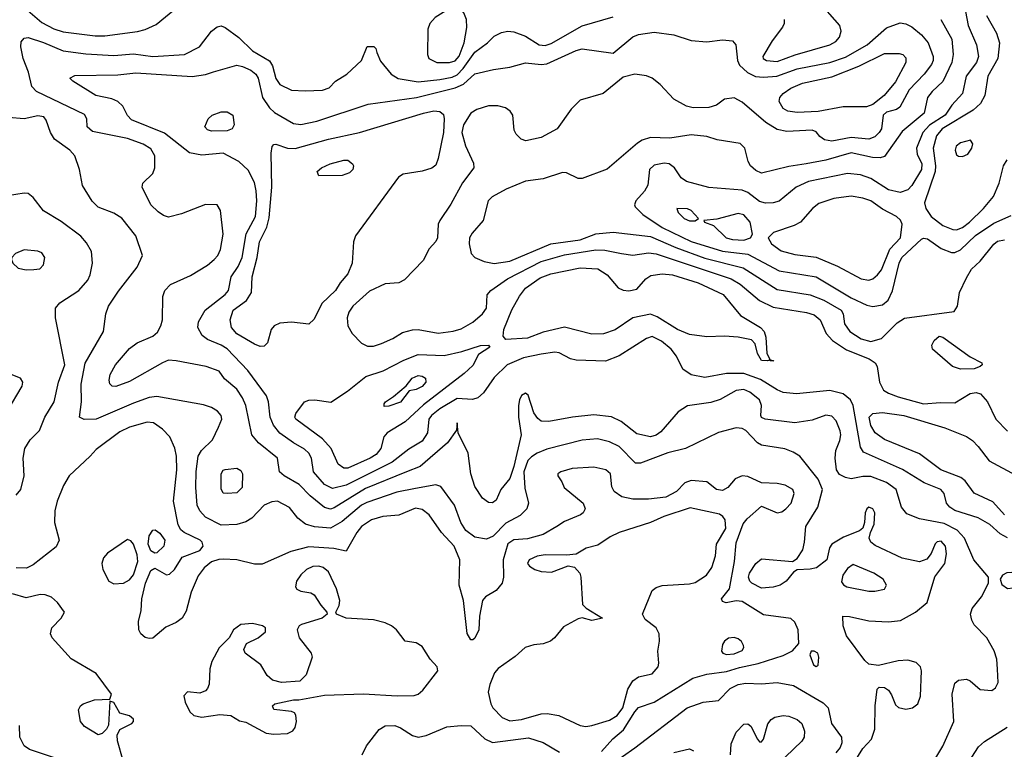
# Model space of a CAD drawing. Extents: x 1173079 to 1307053, y 522583 to 678478.
# Tile 244 of 256: x 1235842 to 1240889, y 592842 to 596584. Entities that reach past the tile are written whole.
import ezdxf

# ---------------------------------------------------------------- set-up
doc = ezdxf.new("R2010")
doc.units = 0

msp = doc.modelspace()

# ---------------------------------------------------------------- linework, layer by layer
at = {"layer": '0CON20XD'}
for points in [[(1235764.5, 596735), (1235955, 596569.5), (1236017.4, 596537.4), (1236065, 596522.2), (1236228.3, 596501.7), (1236278.5, 596501.5), (1236445.8, 596524.2), (1236485.9, 596534.1), (1236541.3, 596558.7), (1236655.8, 596654.2)], [(1240670.6, 596735), (1240704.4, 596555), (1240746.6, 596455), (1240756.9, 596395), (1240747.6, 596365), (1240694.7, 596295), (1240675.4, 596205), (1240621.2, 596145), (1240586, 596095), (1240506.1, 596043.9), (1240472.4, 596005), (1240439.3, 595925), (1240443.4, 595895), (1240466.1, 595845), (1240465.7, 595815), (1240415.5, 595734.5), (1240395, 595712.2), (1240355, 595697.9), (1240295, 595711.2), (1240205, 595769.2), (1240151.5, 595788.5), (1240085, 595795.8), (1239885, 595753.8), (1239822.2, 595725), (1239735, 595653.8), (1239705.3, 595644.7), (1239665, 595643.8), (1239635, 595652.3), (1239575, 595697.8), (1239545, 595710.6), (1239375, 595724), (1239260, 595755), (1239232.4, 595772.4), (1239198.9, 595825), (1239171.2, 595845), (1239145, 595847.7), (1239095, 595837.3), (1239071.2, 595815), (1239062.5, 595735), (1239044.8, 595705.2), (1239000.8, 595655), (1238993.8, 595635), (1238998, 595625), (1239037.1, 595585), (1239135, 595518.4), (1239285, 595446.9), (1239445, 595396.5), (1239575, 595381), (1239735, 595297), (1239925, 595266.2), (1240105, 595157.5), (1240185, 595119.4), (1240215, 595113.1), (1240265, 595122.1), (1240294, 595146), (1240315.8, 595194.2), (1240351.2, 595335), (1240363.8, 595365), (1240465, 595459.2), (1240475, 595463.8), (1240495, 595460.4), (1240565, 595411.2), (1240619.1, 595390.9), (1240635, 595390), (1240665, 595403.3), (1240742.6, 595477.4), (1240835, 595541.2), (1240925, 595580)], [(1238045, 596364.3), (1238075, 596373), (1238095, 596397.7), (1238119.8, 596465), (1238133.9, 596543.9), (1238132.4, 596585), (1238119.4, 596619.4), (1238096, 596646), (1238075, 596652.7), (1238053.6, 596646.4), (1237971.2, 596595), (1237945.4, 596565), (1237934.6, 596535), (1237932.2, 596405), (1237940, 596385), (1237980, 596365), (1238045, 596364.3)], [(1239761.8, 596585), (1239761.2, 596565), (1239752.3, 596545), (1239699.1, 596475), (1239652.2, 596395), (1239653.3, 596385), (1239671.2, 596375), (1239725, 596369.5), (1239816.8, 596403.2), (1239994.3, 596455), (1240025, 596472.7), (1240044.4, 596495), (1240052.7, 596525), (1240046.4, 596555), (1239931.8, 596685)], [(1240485, 592710), (1240575, 592858.6), (1240630.4, 592985), (1240622.9, 593125), (1240635, 593181.4), (1240655, 593197.8), (1240695, 593202.5), (1240714.2, 593194.2), (1240765, 593148.8), (1240825, 593144.3), (1240845, 593158), (1240857.8, 593185), (1240854.2, 593254.2), (1240850.8, 593305), (1240837.9, 593347.9), (1240800, 593415), (1240735, 593480.5), (1240722.3, 593505), (1240716.2, 593535), (1240724.8, 593565.2), (1240771.9, 593625), (1240808.8, 593695), (1240808.8, 593725), (1240733.6, 593813.6), (1240684.8, 593924.8), (1240647, 593967), (1240581.3, 594001.3), (1240455, 594024.3), (1240390.1, 594050.1), (1240362.9, 594085), (1240334.6, 594175), (1240285, 594211.6), (1240205, 594241.6), (1240165, 594241.9), (1240105, 594229.7), (1240075, 594236.1), (1240045, 594251.8), (1240029.6, 594275), (1240022.8, 594335), (1240026.6, 594375), (1240045.5, 594425.5), (1240051.5, 594455), (1240048.5, 594475), (1240027.6, 594527.6), (1240005, 594551.2), (1239975, 594555.4), (1239905, 594530), (1239815, 594516.4), (1239663.3, 594535), (1239645, 594544.3), (1239641.1, 594555), (1239645.4, 594605), (1239633.8, 594635), (1239584.8, 594674.8), (1239555, 594688.2), (1239515, 594682.7), (1239432.9, 594637.1), (1239385, 594620.4), (1239265, 594604.5), (1239217.5, 594572.5), (1239129.5, 594470.5), (1239105, 594454.1), (1239075, 594445.3), (1239005, 594460), (1238925, 594523.1), (1238875, 594547.7), (1238785, 594558.4), (1238676.2, 594546.2), (1238555, 594523.8), (1238515, 594525.6), (1238498.4, 594538.4), (1238478.4, 594568.4), (1238449.2, 594659.2), (1238435, 594668.1), (1238415, 594657.1), (1238403.5, 594635), (1238399.1, 594605), (1238399.6, 594545), (1238412.5, 594455), (1238375, 594293.1), (1238355, 594231.1), (1238308.1, 594175), (1238285, 594120), (1238265, 594106.7), (1238245, 594108.8), (1238215, 594131.2), (1238175, 594190), (1238155.4, 594255), (1238141.5, 594361.5), (1238090, 594465), (1238085, 594517.5), (1238081.7, 594478.3), (1238035.6, 594415), (1237895, 594292.9), (1237825, 594265.7), (1237615, 594179.3), (1237455, 594081), (1237435, 594074.7), (1237405, 594081.9), (1237331.6, 594141.6), (1237275, 594200), (1237197.8, 594245), (1237174.7, 594264.7), (1237164.4, 594335), (1237065.5, 594415), (1237032.5, 594455), (1237001.8, 594605), (1236984.7, 594644.7), (1236955, 594688.9), (1236892.7, 594742.7), (1236865, 594782), (1236797.5, 594805), (1236645, 594834.6), (1236605, 594837.3), (1236574.2, 594825), (1236405, 594728.5), (1236335, 594702.7), (1236315.5, 594705.5), (1236305, 594716.2), (1236300, 594735), (1236306.5, 594765), (1236333.3, 594815), (1236405, 594898.6), (1236445, 594927.8), (1236525, 594960.5), (1236548.5, 594981.5), (1236566.1, 595013.9), (1236573.6, 595045), (1236576.2, 595165), (1236585.5, 595195), (1236615, 595226.7), (1236718.4, 595271.6), (1236805, 595326.1), (1236839.1, 595355), (1236857.1, 595375), (1236872.1, 595405), (1236884.6, 595485), (1236872, 595605), (1236853.9, 595633.9), (1236794.3, 595635.7), (1236671.5, 595588.5), (1236605, 595570.6), (1236579.4, 595579.4), (1236551.7, 595598.3), (1236515, 595634), (1236470, 595725), (1236473.8, 595745), (1236524.4, 595795), (1236534.5, 595825), (1236535.3, 595885.3), (1236515, 595921.5), (1236475.2, 595945.2), (1236395, 595974.7), (1236215, 596010), (1236188.6, 596035), (1236187.1, 596075), (1236175, 596097.5), (1235928.6, 596215), (1235905, 596240.8), (1235886.6, 596315), (1235860.3, 596385), (1235847.7, 596445), (1235849.2, 596470.8), (1235865, 596488.9), (1235885, 596492.1), (1235965, 596467.4), (1236064.3, 596424.3), (1236181.1, 596408.9), (1236325, 596401.2), (1236425, 596409.2), (1236525, 596395.9), (1236687.5, 596405), (1236763.8, 596445), (1236825, 596526), (1236855, 596548), (1236875, 596552), (1236895, 596544.2), (1236965, 596493.3), (1237035, 596424.1), (1237123.2, 596373.2), (1237138.1, 596348.1), (1237155, 596282.9), (1237175, 596251.8), (1237235, 596223.1), (1237305, 596218.9), (1237395, 596222.5), (1237428, 596235), (1237461.8, 596268.2), (1237519.2, 596305), (1237594.2, 596375), (1237623, 596447), (1237657, 596447), (1237667, 596437), (1237672.5, 596415), (1237690.9, 596370.9), (1237745.7, 596305), (1237782.2, 596282.2), (1237885, 596266.1), (1237995, 596276.6), (1238059.9, 596290.1), (1238085, 596301.2), (1238116, 596334), (1238175, 596418), (1238239.4, 596465), (1238275, 596499.2), (1238311.2, 596518.8), (1238345, 596525.8), (1238375, 596521.9), (1238435, 596499.5), (1238505, 596455.3), (1238535, 596451.7), (1238567.2, 596462.8), (1238725, 596551.8), (1238885, 596598.6)], [(1240797.9, 596605), (1240849.1, 596515), (1240865.3, 596465), (1240856.6, 596385), (1240805.2, 596295), (1240788.9, 596195), (1240767.6, 596155), (1240730.4, 596119.6), (1240571.4, 596025), (1240541.2, 595988.8), (1240525.2, 595925.2), (1240536.5, 595835), (1240534.9, 595805.1), (1240480, 595645), (1240487.6, 595615), (1240514.5, 595574.5), (1240575, 595528.8), (1240625, 595508.1), (1240645, 595506.2), (1240675, 595518.8), (1240710.9, 595545), (1240782.8, 595615), (1240833.2, 595676.8), (1240863.8, 595745), (1240885.3, 595834.7), (1240904.7, 595865.3)], [(1240905, 593926.4), (1240868.2, 593948.2), (1240814.5, 593995), (1240755, 594029.7), (1240635, 594067.8), (1240609.5, 594085), (1240593.5, 594105), (1240581.5, 594155), (1240564.3, 594175), (1240478.3, 594208.3), (1240366.9, 594276.9), (1240167, 594367), (1240152, 594392), (1240114.8, 594604.8), (1240100.4, 594635), (1240064.2, 594665), (1239995, 594682.4), (1239825, 594665.3), (1239755, 594672.9), (1239725, 594685.3), (1239639.6, 594739.6), (1239555, 594770.3), (1239465, 594770.2), (1239355, 594748.7), (1239285, 594762.3), (1239241.9, 594791.9), (1239208.5, 594858.5), (1239181.5, 594895), (1239132.7, 594935), (1239085, 594959.3), (1239055, 594950), (1238915, 594859.6), (1238845, 594833.8), (1238695, 594837.5), (1238665, 594845.6), (1238607.5, 594875), (1238585, 594879.2), (1238515, 594868.9), (1238425, 594850.2), (1238341.8, 594815), (1238275, 594750), (1238219.4, 594670.6), (1238190.8, 594645), (1238164, 594636), (1238085, 594641.2), (1237995, 594587.7), (1237953.2, 594555), (1237938.8, 594535), (1237932.6, 594465), (1237905, 594422.2), (1237837.5, 594382.5), (1237751.3, 594315), (1237515, 594196.8), (1237445, 594180.5), (1237405, 594199.7), (1237348.4, 594265), (1237337.3, 594335), (1237325, 594360.5), (1237301.7, 594381.7), (1237245, 594413.4), (1237175, 594463.3), (1237142.8, 594505), (1237125.3, 594545), (1237117.5, 594625), (1237107.8, 594655), (1237012.4, 594785), (1236905, 594895.8), (1236875, 594915.3), (1236805, 594944.6), (1236776.7, 594965), (1236754.5, 595005), (1236758.5, 595035), (1236792.1, 595095), (1236895.5, 595175), (1236912.5, 595195), (1236926.5, 595265), (1236961.3, 595318.7), (1236982.3, 595365), (1237003.8, 595486.2), (1237051.4, 595575), (1237058.6, 595655), (1237054, 595706), (1237045, 595749.2), (1237013.2, 595813.2), (1236966.3, 595856.3), (1236885, 595900), (1236775, 595889.1), (1236711.9, 595901.9), (1236585, 596001.6), (1236415, 596071.2), (1236395, 596093.2), (1236370.5, 596140.5), (1236344.4, 596164.4), (1236315, 596178), (1236232, 596195), (1236115, 596268.8), (1236100, 596285), (1236125, 596298.1), (1236345, 596302), (1236437.8, 596312.2), (1236726.5, 596293.5), (1236795, 596302.5), (1236835, 596317.4), (1236955, 596350.2), (1236985, 596344.8), (1237026.9, 596325), (1237052.4, 596305), (1237064.7, 596285), (1237087.2, 596185), (1237121.9, 596131.9), (1237149, 596109), (1237245, 596051.8), (1237283.7, 596046.3), (1237365, 596063.2), (1237629.3, 596150.7), (1237875.5, 596184.5), (1238075, 596234.5), (1238117.1, 596252.9), (1238175, 596306.4), (1238270.9, 596329.1), (1238355, 596340), (1238435, 596362.3), (1238515, 596354.1), (1238545, 596357.2), (1238695, 596425.8), (1238725, 596434.1), (1238885, 596412.5), (1238985, 596496.9), (1239015, 596508), (1239095, 596520), (1239195, 596506.7), (1239285, 596477.1), (1239365, 596471.1), (1239445, 596480), (1239495.9, 596475.9), (1239513.8, 596455), (1239521.9, 596375), (1239531.3, 596351.3), (1239572.7, 596312.7), (1239613.6, 596293.6), (1239655, 596288.9), (1239723.7, 596293.7), (1239827.7, 596332.3), (1239995.3, 596365.3), (1240075, 596392.3), (1240186.9, 596455), (1240285, 596542.9), (1240355, 596567.9), (1240385, 596562.1), (1240415, 596547.1), (1240465, 596507.1), (1240498.4, 596465), (1240525.2, 596395.2), (1240525.3, 596375), (1240516.3, 596353.7), (1240478.7, 596305), (1240401.6, 596225), (1240354.7, 596135.3), (1240336.7, 596123.3), (1240285, 596109.1), (1240268.9, 596095), (1240260, 596025), (1240248.4, 596005), (1240225, 595984.2), (1240195, 595971), (1240105, 595979.3), (1240005, 595961.5), (1239968, 595968), (1239944.5, 595985), (1239925, 596008.2), (1239905, 596018), (1239775, 596011.1), (1239725, 596021.5), (1239667.3, 596057.3), (1239545, 596160.8), (1239505, 596183.3), (1239455, 596176.2), (1239413.5, 596146.5), (1239375.4, 596134.6), (1239295, 596132.5), (1239259.9, 596139.9), (1239195, 596177.3), (1239125, 596251.8), (1239085, 596283.5), (1239055, 596295.5), (1238995, 596305.5), (1238935, 596290), (1238833.3, 596205), (1238715, 596172.2), (1238668.5, 596125), (1238598, 596025), (1238515, 595979.4), (1238436.6, 595963.4), (1238412.2, 595972.2), (1238386.4, 595996.4), (1238376.8, 596016.8), (1238370, 596095), (1238355.8, 596115), (1238331.8, 596131.8), (1238292.8, 596142.8), (1238245, 596142.9), (1238185, 596123.4), (1238155, 596104.6), (1238117.9, 596045), (1238108.6, 596005), (1238127.7, 595937.8), (1238168.3, 595848.3), (1238169.4, 595825), (1238112.6, 595747.4), (1238052.3, 595637.7), (1237995.6, 595555), (1237988.1, 595535), (1237984.4, 595465.6), (1237975, 595446.2), (1237941.4, 595408.6), (1237911.1, 595348.9), (1237815, 595250), (1237785, 595234.3), (1237715, 595229.4), (1237635, 595192.5), (1237549.3, 595115), (1237529.2, 595085), (1237521.2, 595055), (1237524.6, 595015), (1237546.8, 594975), (1237595, 594924.6), (1237625, 594910.4), (1237655, 594910.4), (1237697, 594923), (1237755, 594948.5), (1237805, 594980.6), (1237855, 594993.5), (1237885, 594994.6), (1237987, 594977), (1238065, 594986), (1238105, 594999.3), (1238165, 595033.2), (1238214.5, 595075), (1238234.5, 595105), (1238237.7, 595172.3), (1238258, 595195), (1238342.2, 595255), (1238515, 595344.1), (1238635, 595377.4), (1238795, 595404.3), (1238841.9, 595401.9), (1238926.7, 595385), (1238985.9, 595375.9), (1239065, 595389.3), (1239105, 595383.5), (1239490, 595255), (1239535, 595228.4), (1239634.5, 595144.5), (1239705, 595110.3), (1239875, 595083.1), (1239915, 595071.2), (1239944.7, 595045), (1239976.7, 594975), (1240009.4, 594939.4), (1240080.7, 594890.7), (1240196.5, 594845), (1240226.7, 594825), (1240237.1, 594805), (1240249.5, 594725), (1240270, 594685), (1240295, 594668.4), (1240345, 594650.8), (1240475.7, 594614.3), (1240561.8, 594621.8), (1240635, 594618.9), (1240715, 594666.6), (1240745, 594671.6), (1240766.7, 594665), (1240803.8, 594625), (1240845.5, 594535), (1240905, 594473.3)], [(1240563.5, 596585), (1240621.1, 596485), (1240628.1, 596405), (1240619.8, 596365), (1240575, 596267.7), (1240519.2, 596215), (1240496.2, 596185), (1240478, 596105), (1240365, 596010.9), (1240275, 595882.9), (1240253.6, 595876.4), (1240213.1, 595876.9), (1240105, 595901), (1239975, 595863.4), (1239874.4, 595845.6), (1239785, 595831.4), (1239645, 595797.3), (1239615, 595810.8), (1239588.5, 595835), (1239576.9, 595856.9), (1239558.9, 595925), (1239535, 595948.5), (1239418.3, 595968.3), (1239364.6, 595984.6), (1239285, 595993.1), (1239175, 595976.7), (1239075, 595979.2), (1239033.2, 595966.8), (1239008.8, 595951.2), (1238852.9, 595817.1), (1238725, 595769.4), (1238705, 595769.3), (1238645, 595797.9), (1238625, 595800.4), (1238525, 595767.7), (1238435, 595756.4), (1238335.7, 595715.7), (1238264.7, 595675.3), (1238244, 595656), (1238217.5, 595555), (1238160.8, 595489.2), (1238148, 595465), (1238145.4, 595435), (1238156.2, 595385), (1238175.6, 595365), (1238223.3, 595343.3), (1238275, 595334.3), (1238355, 595346), (1238564.7, 595434.7), (1238715, 595454.5), (1238795, 595486.1), (1238885, 595495.2), (1239075, 595471.6), (1239205.1, 595415.1), (1239355, 595360.8), (1239550.8, 595310.8), (1239725, 595200.3), (1239895, 595172.9), (1239965, 595146.1), (1240052.3, 595095), (1240063.2, 595075), (1240069.6, 595025), (1240098.2, 594985), (1240155, 594948), (1240205, 594933.8), (1240260.6, 594949.4), (1240340.5, 595029.5), (1240377.3, 595052.7), (1240631.8, 595088.2), (1240649.4, 595115), (1240659.4, 595185), (1240695, 595260), (1240721.5, 595305), (1240765, 595345.5), (1240835, 595433.1), (1240855, 595447.9), (1240890, 595455)], [(1239827.4, 596107.4), (1239780, 596115), (1239755, 596129.2), (1239735.6, 596165), (1239738.9, 596185), (1239755.6, 596205), (1239795, 596233.3), (1239855, 596257.9), (1240005, 596291.7), (1240144, 596346), (1240275, 596411.1), (1240351.2, 596411.2), (1240368.6, 596405), (1240385, 596389.2), (1240385.4, 596365), (1240331.6, 596265), (1240274.2, 596195), (1240215, 596149.4), (1240182.4, 596137.6), (1240063, 596137), (1239935, 596114), (1239827.4, 596107.4)], [(1240119.4, 592775), (1240163.8, 592846.2), (1240208.6, 592895), (1240225.6, 592945), (1240227.1, 593065), (1240238.3, 593151.7), (1240248.3, 593161.7), (1240275, 593158.8), (1240295.7, 593145.7), (1240311.9, 593121.9), (1240331.4, 593071.4), (1240346.2, 593056.2), (1240385, 593048.2), (1240418, 593055), (1240446, 593075), (1240460, 593115), (1240465.6, 593245), (1240459.4, 593265), (1240436.9, 593286.9), (1240395, 593300), (1240345, 593296.9), (1240245, 593272.5), (1240195, 593279.2), (1240175, 593297.5), (1240080.4, 593425), (1240063.3, 593475), (1240062.5, 593525), (1240096, 593524), (1240195, 593501.8), (1240295, 593496.1), (1240357.4, 593502.6), (1240434.7, 593545.3), (1240494.6, 593595.4), (1240533.4, 593726.6), (1240585.3, 593794.7), (1240593.3, 593845), (1240588, 593885), (1240565, 593909.3), (1240545, 593906.2), (1240535, 593895.5), (1240514.1, 593845.9), (1240492.9, 593817.1), (1240455.5, 593804.5), (1240365, 593822.1), (1240227.1, 593887.1), (1240205.7, 593905), (1240197.5, 593925), (1240203.3, 593955), (1240222.7, 593997.3), (1240225.7, 594055), (1240215, 594076.2), (1240195, 594083.8), (1240184.5, 594075.5), (1240175.7, 594055), (1240172.5, 594005), (1240164.2, 593975.8), (1240146.9, 593963.1), (1240065, 593930.8), (1240005.5, 593895), (1239993.5, 593875), (1239980.5, 593815), (1239926.1, 593773.9), (1239895, 593766.2), (1239827.1, 593762.9), (1239809.1, 593750.9), (1239771.9, 593705), (1239740, 593685), (1239705, 593674.7), (1239645, 593669.2), (1239595.5, 593695), (1239584.6, 593705), (1239577.9, 593725), (1239583.1, 593745), (1239615, 593795.6), (1239645, 593820), (1239804.2, 593805.8), (1239828.3, 593821.7), (1239857.1, 593865), (1239865.9, 593904.1), (1239871.6, 593985), (1239933.4, 594085), (1239957, 594175), (1239935, 594227.1), (1239840.6, 594345), (1239806.7, 594366.7), (1239765, 594382.7), (1239645, 594402), (1239625, 594414.6), (1239565, 594478), (1239545, 594488), (1239515, 594490.3), (1239423.5, 594466.5), (1239255.3, 594384.7), (1239165, 594363.4), (1239025, 594310.4), (1238999.5, 594310.5), (1238914.5, 594395), (1238865, 594419.1), (1238804.7, 594434.7), (1238725, 594427.3), (1238545, 594381.2), (1238495, 594360.7), (1238465, 594343.2), (1238446.5, 594323.5), (1238426, 594266), (1238432.3, 594182.3), (1238450.5, 594105), (1238441.8, 594075), (1238408, 594042), (1238335, 594002.5), (1238269.2, 593935), (1238235, 593919.7), (1238175, 593930.6), (1238129.1, 593965), (1238103.5, 594005), (1238070.4, 594095), (1238000.5, 594190.5), (1237975, 594199.4), (1237870.4, 594179.6), (1237775, 594161.6), (1237621.1, 594108.9), (1237595, 594093.9), (1237495, 594010.3), (1237435, 593976.3), (1237352.9, 593982.9), (1237307.9, 593997.9), (1237268.6, 594028.6), (1237225, 594081.9), (1237164.5, 594114.5), (1237135, 594110.9), (1237095, 594094.4), (1237032.3, 594027.7), (1237000.8, 594009.2), (1236955, 593995.4), (1236875, 593991.1), (1236795, 594033.7), (1236764.8, 594064.8), (1236752, 594095), (1236745.6, 594185), (1236746.4, 594266.4), (1236756.6, 594345), (1236774.6, 594375.4), (1236830.6, 594429.4), (1236861.2, 594495), (1236877.7, 594535), (1236874.7, 594554.7), (1236856.3, 594576.3), (1236825.3, 594595.3), (1236785, 594609.6), (1236545, 594651.2), (1236506.3, 594646.3), (1236425, 594618.4), (1236235, 594535.4), (1236173.4, 594533.4), (1236148.8, 594545), (1236159.2, 594625), (1236156.6, 594715), (1236177.6, 594822.4), (1236271.2, 594985), (1236282.9, 595075), (1236297.1, 595115), (1236348.1, 595191.9), (1236444.2, 595315), (1236471.4, 595375), (1236437.3, 595475), (1236365, 595565.5), (1236325, 595592.1), (1236245, 595622.2), (1236214.1, 595654.1), (1236163.9, 595733.9), (1236148.1, 595815), (1236125.5, 595885.5), (1236098.6, 595915), (1236021.4, 595971.4), (1236000.7, 596005), (1235978.7, 596068.7), (1235965.3, 596085.3), (1235935, 596090.4), (1235865, 596076.2), (1235785, 596082.7)], [(1236825, 596012.9), (1236805, 596019.2), (1236791.2, 596035), (1236808.8, 596075), (1236828.8, 596095), (1236875, 596112.2), (1236905, 596111.9), (1236934.2, 596094.2), (1236941.2, 596045), (1236931.2, 596025), (1236905, 596014.5), (1236825, 596012.9)], [(1237075, 594908.6), (1237045, 594920), (1236955, 594973.2), (1236927.7, 595005), (1236920.4, 595045), (1236936.1, 595095), (1237005.2, 595144.8), (1237030, 595185), (1237034.3, 595265), (1237059.1, 595365), (1237071.6, 595445), (1237109.7, 595520.3), (1237121.8, 595568.2), (1237134.4, 595725.6), (1237130.9, 595899.1), (1237137, 595933), (1237145, 595943.8), (1237155, 595945.8), (1237215.3, 595925.3), (1237255, 595924.1), (1237425, 595972), (1237584.8, 596005.2), (1237912, 596105), (1237965, 596115.9), (1237995, 596113.6), (1238015, 596097.5), (1238018.2, 596075), (1238013.8, 596005), (1237987.4, 595872.6), (1237975, 595838.8), (1237955, 595822.9), (1237905, 595807.5), (1237807.4, 595792.6), (1237783.8, 595776.2), (1237564, 595475), (1237554, 595445), (1237546.1, 595335), (1237525, 595280), (1237485.5, 595234.5), (1237460.8, 595195), (1237391.7, 595128.3), (1237350.9, 595049.1), (1237325, 595022), (1237235, 595033.5), (1237175, 595027.8), (1237146, 595015), (1237130.6, 594995), (1237112.7, 594927.3), (1237095, 594910), (1237075, 594908.6)], [(1240675, 595882), (1240703.3, 595895), (1240723.8, 595925), (1240727.7, 595947.7), (1240715.9, 595965.9), (1240665, 595952), (1240642.9, 595935), (1240637.5, 595915), (1240645, 595891.2), (1240655, 595883.8), (1240675, 595882)], [(1237375, 595783.3), (1237367.5, 595805), (1237390, 595825), (1237433.3, 595845), (1237504.2, 595864.2), (1237525, 595864.3), (1237548.6, 595845), (1237552.9, 595835), (1237549.4, 595815), (1237532.1, 595797.9), (1237495, 595784.5), (1237375, 595783.3)], [(1235824.6, 594145.4), (1235848.1, 594175), (1235865.5, 594245), (1235860.7, 594335), (1235869.1, 594385), (1235895, 594430), (1235943.1, 594476.9), (1235970.8, 594545), (1236019.3, 594625), (1236040.9, 594725), (1236074.2, 594815), (1236025.5, 595055), (1236025.5, 595104.5), (1236048.6, 595131.4), (1236145, 595195.6), (1236191.5, 595248.5), (1236203.1, 595275), (1236214.6, 595335), (1236210.4, 595395), (1236185, 595440), (1236155, 595473.3), (1236055, 595548.5), (1235965, 595604.3), (1235912, 595672), (1235885, 595692.9), (1235865, 595694.4), (1235692.6, 595667.4)], [(1240195, 595248.8), (1240215, 595254.6), (1240240, 595275), (1240259.1, 595300.9), (1240303.1, 595406.9), (1240358, 595465), (1240366.2, 595536.2), (1240356.6, 595556.6), (1240336.9, 595575), (1240265, 595612.9), (1240205, 595654.7), (1240165, 595669.4), (1240105, 595679.6), (1240015, 595667.3), (1239938.6, 595641.4), (1239905.7, 595615), (1239844.2, 595545), (1239812.1, 595527.9), (1239707.1, 595492.9), (1239679.4, 595465), (1239695.5, 595435), (1239745, 595398.2), (1239815, 595380.4), (1239925, 595365.9), (1240035, 595319.4), (1240155.9, 595255.9), (1240195, 595248.8)], [(1239305, 595552.5), (1239322.5, 595565), (1239285, 595605.8), (1239265, 595614), (1239210, 595615), (1239217.5, 595595), (1239248.8, 595565), (1239275, 595553.3), (1239305, 595552.5)], [(1239555, 595453.9), (1239588.6, 595465), (1239598.9, 595485), (1239587.3, 595545), (1239555, 595583.1), (1239525, 595590.4), (1239415, 595562), (1239350, 595555), (1239352.5, 595545), (1239399.4, 595529.4), (1239464.3, 595465), (1239496.2, 595456.2), (1239555, 595453.9)], [(1235875, 595302), (1235915, 595303.8), (1235945, 595306.7), (1235965, 595327.5), (1235970.8, 595365), (1235955, 595389.2), (1235935, 595396.9), (1235865, 595404.2), (1235820, 595385), (1235802.5, 595365), (1235800, 595355), (1235807.5, 595335), (1235835, 595310), (1235875, 595302)], [(1239705, 594832.5), (1239690, 594835), (1239690, 594840), (1239676, 594834), (1239645, 594836.7), (1239625, 594872.5), (1239611.7, 594921.7), (1239592.7, 594942.7), (1239525, 594956.6), (1239455, 594961.6), (1239365, 594957.6), (1239275, 594970), (1239215, 594994.7), (1239110.3, 595060.3), (1239075, 595073.5), (1238985.3, 595054.7), (1238895, 594993.6), (1238835, 594973.8), (1238775, 594971.8), (1238635, 595006.5), (1238525, 594981.6), (1238445, 594951.4), (1238334.2, 594944.2), (1238320.8, 594960.8), (1238323.5, 594995), (1238365.5, 595095.5), (1238403.4, 595166.6), (1238435, 595206.7), (1238509.4, 595260.6), (1238565, 595280.5), (1238715, 595310.8), (1238805, 595305.9), (1238854.4, 595275), (1238909.7, 595209.7), (1238935, 595197.5), (1238965, 595192.9), (1239005, 595201.4), (1239052.2, 595255), (1239077.9, 595272.1), (1239135, 595280), (1239188.8, 595275), (1239319.4, 595235), (1239447.5, 595175), (1239537.5, 595067.5), (1239639.2, 595005), (1239658.6, 594985), (1239666.8, 594956.8), (1239672.5, 594872.5), (1239690, 594840), (1239706.7, 594836.7), (1239705, 594832.5)], [(1240665, 594792.6), (1240624.5, 594805), (1240521.5, 594895), (1240517.8, 594915), (1240530.5, 594939.5), (1240555, 594960.5), (1240575, 594956.4), (1240714.7, 594854.7), (1240773.8, 594825), (1240776, 594815), (1240766, 594805), (1240735, 594794.5), (1240665, 594792.6)], [(1237525, 594284.2), (1237504.2, 594284.2), (1237475.2, 594305.2), (1237439.4, 594385), (1237395, 594435.5), (1237257.8, 594535), (1237253.3, 594545), (1237256.9, 594565), (1237302.5, 594625), (1237325, 594633.6), (1237355, 594635.4), (1237436.8, 594623.2), (1237521.7, 594678.3), (1237616, 594754), (1237705, 594783.2), (1237811.9, 594838.1), (1237885, 594867.5), (1238017.4, 594862.6), (1238107.8, 594882.2), (1238204, 594914), (1238245.8, 594915.8), (1238252.5, 594905), (1238193.3, 594866.7), (1238165, 594810), (1238119.9, 594770.1), (1237911.6, 594608.4), (1237818.1, 594521.9), (1237726, 594465), (1237709.3, 594445), (1237693.8, 594385), (1237670, 594355), (1237638.8, 594335), (1237525, 594284.2)], [(1235777.5, 594575), (1235854.2, 594705), (1235858, 594725), (1235846.2, 594745), (1235765, 594778.6)], [(1237711.2, 594601.2), (1237710, 594615), (1237716.7, 594625), (1237758.9, 594651.1), (1237823, 594707), (1237854.4, 594745), (1237885, 594758.7), (1237905.8, 594755.8), (1237921.9, 594745), (1237923.5, 594725), (1237905, 594703.2), (1237875, 594688.2), (1237838.8, 594681.2), (1237795, 594623.5), (1237735, 594602), (1237711.2, 594601.2)], [(1238595, 593984.6), (1238525, 593943.3), (1238445, 593921.8), (1238375, 593916.6), (1238345, 593896.2), (1238320.4, 593815), (1238321.4, 593725), (1238315.9, 593695), (1238285, 593656.9), (1238230, 593625), (1238214.5, 593605.5), (1238200, 593525), (1238195.8, 593455), (1238175, 593413.3), (1238165, 593403.3), (1238155, 593403.3), (1238135.8, 593435.8), (1238117.5, 593605), (1238094.6, 593684.6), (1238099.1, 593815), (1238069.6, 593885), (1238004, 593954), (1237940.8, 594045), (1237905, 594072.7), (1237871.5, 594078.5), (1237785, 594043.3), (1237703.1, 594036.9), (1237645, 594020), (1237595, 593985.4), (1237570.3, 593955), (1237515, 593859.2), (1237452.3, 593872.3), (1237325, 593881.6), (1237232.7, 593857.2), (1237085, 593791.5), (1237045, 593792.7), (1236955, 593813.5), (1236885, 593817.2), (1236863.4, 593816.6), (1236826.2, 593803.8), (1236787.3, 593772.7), (1236757.5, 593732.5), (1236721.5, 593648.5), (1236695, 593551.2), (1236675.4, 593514.6), (1236645, 593493.3), (1236590.6, 593469.4), (1236525, 593412), (1236505, 593410), (1236485, 593416.4), (1236463.3, 593435), (1236453.1, 593455), (1236451.2, 593498.8), (1236464.3, 593555), (1236468.9, 593615), (1236486.6, 593695), (1236515, 593759.5), (1236535, 593771.9), (1236595, 593738.1), (1236609.8, 593740.2), (1236636, 593764), (1236675, 593828), (1236765, 593862), (1236782.9, 593885), (1236777.8, 593905), (1236768.1, 593915), (1236684.5, 593954.5), (1236668.1, 593968.1), (1236654.4, 593994.4), (1236630, 594115), (1236647.9, 594275), (1236645.4, 594345.4), (1236637.4, 594387.4), (1236611.4, 594445), (1236574.4, 594485), (1236527.4, 594517.4), (1236495, 594520.7), (1236405, 594494), (1236355, 594470), (1236235, 594380.5), (1236203.3, 594345), (1236095.3, 594244.7), (1236067.5, 594195), (1236034.5, 594115.5), (1236022.5, 594065), (1236020, 594005), (1236043.8, 593915), (1236029.7, 593880.3), (1235911.9, 593788.1), (1235877.8, 593772.2), (1235823.6, 593773.6)], [(1240890.8, 594045), (1240830.8, 594110.8), (1240735, 594155.3), (1240688.9, 594218.9), (1240667.2, 594237.2), (1240563.5, 594275), (1240455, 594357.5), (1240275, 594431.8), (1240226.9, 594465), (1240205, 594502.5), (1240196.7, 594545), (1240215, 594565.3), (1240265, 594570.5), (1240374.2, 594555), (1240585, 594491.7), (1240645, 594467.8), (1240696.3, 594446.3), (1240726.2, 594426.2), (1240756.1, 594396.1), (1240811.7, 594321.7), (1240948.8, 594248.8)], [(1236905, 594153.8), (1236885, 594156.7), (1236875, 594177.5), (1236874.5, 594255.5), (1236885, 594273.3), (1236895, 594278), (1236955, 594284.2), (1236975, 594272), (1236984.3, 594255), (1236981.9, 594185), (1236955, 594158.6), (1236905, 594153.8)], [(1238825, 592830.8), (1238883.3, 592896.7), (1238937.5, 592942.5), (1238995, 593034.6), (1239015, 593056.2), (1239095, 593084), (1239292.2, 593207.8), (1239365, 593227.8), (1239465, 593241.2), (1239531.4, 593261.4), (1239627.8, 593282.2), (1239756.5, 593323.5), (1239803, 593347), (1239836.7, 593385), (1239832.9, 593455), (1239815, 593493.8), (1239795, 593514), (1239655, 593532.5), (1239545, 593600.5), (1239515, 593603.1), (1239464.2, 593594.2), (1239445, 593601.2), (1239440, 593615), (1239480.8, 593665), (1239506.7, 593805), (1239515, 593902), (1239551.5, 593998.5), (1239571.8, 594025), (1239645, 594090), (1239725, 594055.6), (1239748.9, 594061.1), (1239769.2, 594075), (1239797.1, 594105), (1239812.5, 594155), (1239805.3, 594175.3), (1239766.4, 594196.4), (1239724.6, 594205.4), (1239645, 594208.9), (1239575, 594241.8), (1239545, 594245.4), (1239510.3, 594229.7), (1239471.5, 594185), (1239445, 594168.9), (1239414.3, 594175), (1239364.5, 594214.5), (1239285, 594220.6), (1239251.8, 594208.2), (1239208.9, 594165), (1239155, 594135.4), (1239065.5, 594124.5), (1238985.3, 594124.7), (1238928, 594138), (1238890, 594165), (1238878.3, 594188.3), (1238870.8, 594255), (1238846.2, 594275), (1238785, 594289.5), (1238675, 594281.8), (1238616.2, 594265), (1238601.2, 594255), (1238601.2, 594245), (1238622, 594215), (1238632.5, 594185), (1238730, 594105), (1238740, 594075), (1238730, 594055), (1238716.2, 594045), (1238635, 594010), (1238595, 593984.6)], [(1238745, 592960), (1238775, 592964.2), (1238865, 592991.3), (1238905, 593015.9), (1238934, 593055), (1238959.5, 593150.5), (1238985, 593194.5), (1239015, 593214.5), (1239085, 593230), (1239115.6, 593265), (1239118.9, 593285), (1239112.5, 593345), (1239122.6, 593397.4), (1239120.4, 593435), (1239105, 593465.5), (1239047.6, 593507.6), (1239035.6, 593535), (1239085, 593656.7), (1239105, 593672.5), (1239135, 593682.5), (1239275, 593690.3), (1239305, 593697.5), (1239363.1, 593735), (1239389.6, 593775), (1239409.5, 593835), (1239413.5, 593895), (1239461.4, 593975), (1239458.5, 594018.5), (1239447.3, 594037.2), (1239428.7, 594048.7), (1239279.1, 594080.8), (1239143.9, 594036.1), (1239075, 594005.7), (1238915.7, 593955), (1238868.5, 593931.5), (1238805, 593888.6), (1238746.1, 593873.9), (1238695, 593843.8), (1238645, 593838), (1238535, 593840.3), (1238495, 593833.6), (1238453.1, 593815), (1238445.6, 593795), (1238455, 593781.4), (1238482, 593765), (1238515.5, 593754.5), (1238568.8, 593751.2), (1238653.6, 593783.6), (1238686.1, 593776.1), (1238713.3, 593745), (1238718.8, 593725), (1238726.7, 593585), (1238745.9, 593565.9), (1238830, 593515), (1238775, 593503.8), (1238725, 593516.2), (1238705, 593512), (1238629.7, 593470.3), (1238584.4, 593415), (1238562.3, 593397.7), (1238525, 593382.9), (1238477.8, 593377.8), (1238433.1, 593365), (1238382.3, 593317.7), (1238295, 593256.7), (1238276.9, 593235), (1238251.4, 593175), (1238243.1, 593135), (1238256.5, 593075), (1238267.5, 593055), (1238315.7, 593005), (1238355, 592988.5), (1238415, 592996), (1238515, 593024), (1238546.6, 593026.6), (1238606, 593016), (1238715, 592964), (1238745, 592960)], [(1236535, 593847.8), (1236515, 593860.5), (1236500, 593895), (1236505, 593938), (1236525, 593967.1), (1236537.2, 593967.2), (1236561.1, 593951.1), (1236585.6, 593915), (1236580.6, 593885), (1236545, 593850.6), (1236535, 593847.8)], [(1236325, 593690.4), (1236375, 593694), (1236405, 593710.8), (1236425, 593737.1), (1236448.5, 593805), (1236445, 593840), (1236425, 593894.4), (1236411.7, 593911.7), (1236395, 593918.5), (1236291.5, 593848.5), (1236272.5, 593825), (1236263.2, 593795), (1236267.5, 593765), (1236298.9, 593705), (1236325, 593690.4)], [(1237145, 592920), (1237215, 592924.2), (1237242.4, 592937.6), (1237254.4, 592955), (1237261.5, 592985), (1237258.1, 593018.1), (1237250, 593030), (1237235, 593036.7), (1237145, 593047.5), (1237137.5, 593065), (1237150, 593075), (1237245, 593096.2), (1237273.6, 593096.4), (1237405, 593120.5), (1237605, 593126.9), (1237777.1, 593117.1), (1237865, 593119.1), (1237885, 593125.6), (1237908.6, 593145), (1237985.8, 593245), (1237982.5, 593265), (1237946.5, 593305), (1237905, 593368.9), (1237875, 593387.8), (1237817.5, 593397.5), (1237774.3, 593455), (1237748, 593475), (1237715, 593490.5), (1237655, 593506.5), (1237515, 593515.7), (1237466.7, 593535), (1237462.5, 593545), (1237479.6, 593580.4), (1237483.8, 593605), (1237465.3, 593665), (1237425, 593752.9), (1237397.5, 593775), (1237375, 593782.1), (1237345, 593780), (1237313.1, 593765), (1237282.6, 593737.4), (1237261.4, 593705), (1237256.2, 593676.2), (1237263.3, 593663.3), (1237284, 593654), (1237335, 593645.6), (1237352.5, 593635), (1237385, 593582), (1237416.7, 593545), (1237417.5, 593535), (1237393.3, 593515), (1237286.6, 593483.4), (1237274.4, 593475.6), (1237264.2, 593455.8), (1237274.4, 593415), (1237336, 593335), (1237342, 593315), (1237311.4, 593225), (1237277.6, 593192.4), (1237185, 593185.5), (1237137.9, 593197.9), (1237110.6, 593220.6), (1237077.5, 593275), (1236998.6, 593335), (1236990.8, 593355), (1237005.6, 593384.4), (1237063.8, 593415), (1237102.5, 593445), (1237102.5, 593465), (1237087.5, 593475), (1237035, 593487.1), (1236975, 593482), (1236938.8, 593455), (1236915.8, 593414.2), (1236865, 593362.5), (1236827.4, 593292.6), (1236816.4, 593255), (1236813.6, 593176.4), (1236805, 593154), (1236795, 593142.5), (1236765, 593130.8), (1236703, 593137), (1236683, 593117), (1236690, 593085), (1236714.3, 593034.3), (1236735, 593016), (1236775, 593007.1), (1236868.8, 593021.2), (1236925, 593015.8), (1236968.3, 592988.3), (1237001.7, 592981.7), (1237106.1, 592926.1), (1237145, 592920)], [(1240195, 593653.5), (1240225, 593654.3), (1240275, 593663.8), (1240285.8, 593685), (1240269.2, 593715), (1240220, 593745), (1240115, 593791.1), (1240085, 593770), (1240061.1, 593735), (1240055, 593701.2), (1240065.3, 593685.3), (1240082.9, 593675), (1240195, 593653.5)], [(1240905, 593667.5), (1240935, 593670.6), (1240964.3, 593705), (1240965.8, 593725.8), (1240959.2, 593739.2), (1240947.5, 593747.5), (1240925, 593750), (1240903, 593747), (1240880, 593735), (1240868, 593715), (1240877, 593687), (1240905, 593667.5)], [(1236373, 592783), (1236344.3, 592885.7), (1236341.4, 592915), (1236355.7, 592944.3), (1236416.2, 592975), (1236426, 592985), (1236425, 592997.5), (1236405, 593013.8), (1236355, 593027.5), (1236325, 593082.5), (1236305, 593090), (1236296.7, 592966.7), (1236286.7, 592945), (1236265, 592923.3), (1236245, 592916.2), (1236175, 592959.2), (1236153.1, 592985), (1236144.2, 593045), (1236153.8, 593065), (1236166.7, 593075), (1236225, 593095.6), (1236305, 593100), (1236312.5, 593125), (1236235, 593231.4), (1236105.7, 593305.7), (1236008.1, 593415), (1236000.6, 593435), (1236007.1, 593465), (1236054.5, 593515.5), (1236071.2, 593545), (1236036, 593595), (1236005, 593623.1), (1235973.3, 593635), (1235946.9, 593636.9), (1235875, 593619.1), (1235805, 593640)], [(1239465, 593328.4), (1239505, 593332.8), (1239545, 593348.6), (1239554.3, 593365), (1239552.5, 593375), (1239542, 593395), (1239525, 593409.2), (1239505, 593415.6), (1239475, 593411.9), (1239455, 593397.5), (1239445, 593380), (1239440, 593345), (1239446.9, 593335), (1239465, 593328.4)], [(1239925, 593266.7), (1239935, 593273.3), (1239938.8, 593315), (1239933.3, 593335), (1239915, 593346), (1239900, 593345), (1239893, 593327), (1239911.2, 593275), (1239925, 593266.7)], [(1238869.2, 592760.8), (1238995, 592849.6), (1239262.9, 593055), (1239345, 593084.5), (1239425, 593092), (1239483.3, 593155), (1239525, 593174.2), (1239565, 593182.1), (1239645, 593178.8), (1239725.4, 593184.6), (1239809.4, 593169.4), (1239960.5, 593080.5), (1239986.7, 593055), (1240003.8, 592975), (1240054.4, 592905), (1240056.9, 592875), (1240048.6, 592851.4), (1240026.2, 592823.8)], [(1239485.4, 592814.6), (1239489.2, 592870.8), (1239515, 592930), (1239555, 592971.4), (1239575, 592972.5), (1239590.6, 592960.6), (1239625, 592893.8), (1239635, 592881.2), (1239645, 592881.2), (1239655.6, 592895), (1239676.6, 592973.4), (1239693.8, 592996.2), (1239713, 593007), (1239755, 593016.7), (1239785, 593013.3), (1239828, 592995), (1239851.4, 592975), (1239865.6, 592935), (1239863.1, 592905), (1239851.4, 592885), (1239725, 592762.7)], [(1235807.7, 592442.3), (1235875, 592461.1), (1235906.7, 592485), (1235923.8, 592526.2), (1235924, 592615), (1236000, 592705), (1236023.8, 592745), (1236053.3, 592775), (1236030, 592795), (1235892.3, 592842.3), (1235865, 592861.1), (1235842.5, 592905), (1235840.8, 592965)], [(1237597.8, 592815), (1237620.2, 592859.8), (1237685, 592944.2), (1237715, 592962.9), (1237764.4, 592964.4), (1237795, 592953.1), (1237855, 592912.9), (1237885.4, 592905.4), (1237925, 592913.2), (1238031.9, 592958.1), (1238104.6, 592965.4), (1238155, 592962.2), (1238226.3, 592896.3), (1238265, 592877.5), (1238451, 592901), (1238525, 592877.8), (1238608.5, 592828.5)], [(1240691.5, 592755), (1240756.9, 592855), (1240787.3, 592882.7), (1240903.6, 592956.3)], [(1239195, 592825.5), (1239275, 592844.3), (1239295.8, 592835)]]:
    msp.add_lwpolyline(points, dxfattribs=at)

doc.saveas('drawing.dxf')
